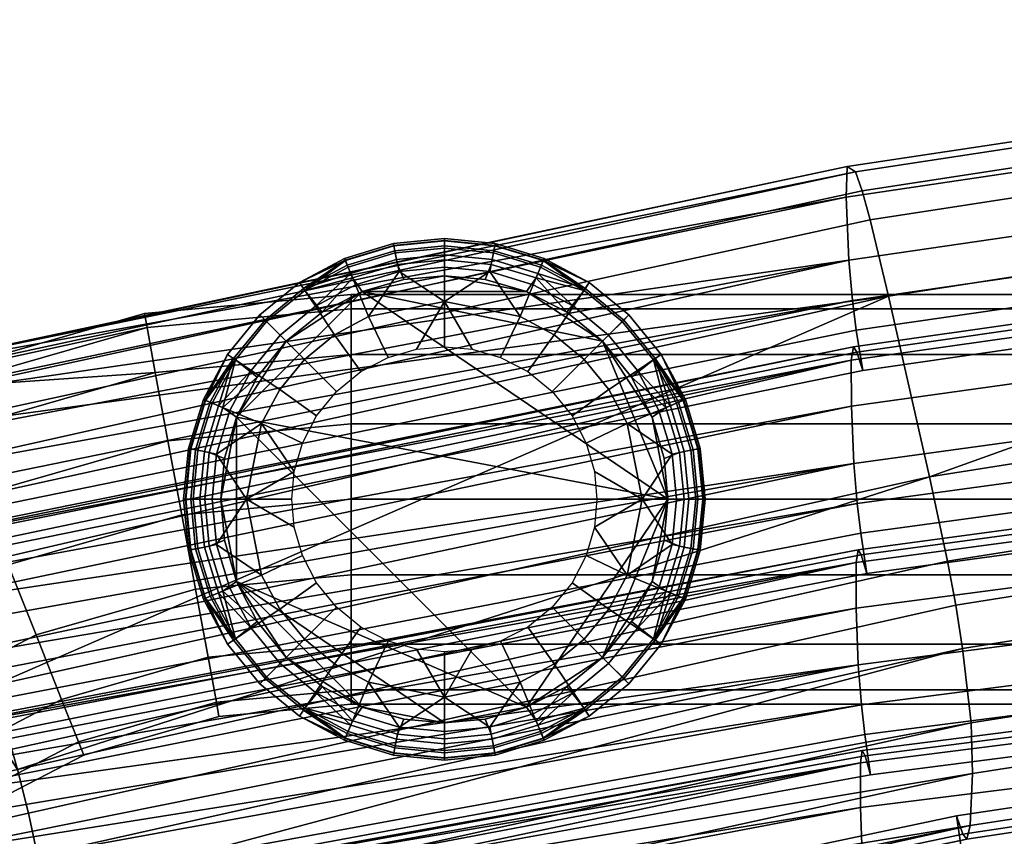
# Model space of a CAD drawing. Header units: millimetres. Extents: x -274 to 274, y -310 to 297.
# Tile 80 of 144: x -203 to -150, y 247 to 291. Entities that reach past the tile are written whole.
import ezdxf

# ---------------------------------------------------------------- set-up
doc = ezdxf.new("R2010")
doc.units = ezdxf.units.MM
doc.header["$MEASUREMENT"] = 0
for name, color, linetype in [('nozky', 250, 'Continuous'), ('operadlo', 250, 'Continuous'), ('podnoz', 7, 'Continuous')]:
    doc.layers.add(name, color=color, linetype=linetype)

msp = doc.modelspace()

# ---------------------------------------------------------------- meshes
at = {"layer": 'nozky'}
mesh = msp.add_polyface(dxfattribs=at)
corners = [(-184.417, 276.157), (-188.485, 273.485), (-186.566, 275.044, 2.317), (-184.417, 276.157, 2.317), (-182.184, 276.8, 2.317), (-180, 277), (-188.485, 273.485, 2.317), (-191.157, 269.417), (-188.485, 273.485), (-184.417, 276.157), (-180, 277), (-175.583, 276.157), (-185.163, 277.464, 5.786), (-182.632, 278.231, 5.786), (-182.509, 277.616, 4.001), (-184.922, 276.884, 4.001), (-180, 278.491, 5.786), (-180, 277.863, 4.001), (-185.357, 277.934, 9.528), (-182.731, 278.731, 9.528), (-182.707, 278.605, 7.64), (-185.309, 277.816, 7.64), (-180, 279, 9.528), (-180, 278.872, 7.64), (-185.208, 277.574, 12.808), (-182.655, 278.349, 12.808), (-182.712, 278.635, 11.179), (-185.32, 277.844, 11.179), (-180, 278.61, 12.808), (-180, 278.902, 11.179), (-184.77, 276.514, 15.905), (-182.432, 277.224, 15.905), (-182.561, 277.876, 14.39), (-185.024, 277.129, 14.39), (-180, 277.463, 15.905), (-180, 278.128, 14.39), (-184.065, 274.814, 18.648), (-180, 275.622, 18.648), (-187.495, 276.217, 5.786), (-187.778, 276.641, 9.528), (-187.562, 276.317, 12.808), (-186.924, 275.363, 15.905), (-185.901, 273.832, 18.648), (-189.899, 274.899, 9.528), (-189.54, 274.539, 5.786), (-189.624, 274.624, 12.808), (-188.813, 273.813, 15.905), (-187.511, 272.511, 18.648), (-191.641, 272.778, 9.528), (-191.217, 272.495, 5.786), (-191.316, 272.562, 12.808), (-190.363, 271.924, 15.905), (-182.184, 276.8, 2.317), (-184.417, 276.157, 2.317), (-180, 277, 2.317), (-186.566, 275.044, 2.317), (-188.485, 273.485, 2.317), (-184.481, 271.855, 20.882), (-183.015, 272.615, 20.882), (-181.49, 273.053, 20.882)]
mesh.append_faces([[corners[k] for k in face] for face in [(0, 1, 2, 3), (0, 4, 5, 5), (0, 3, 4, 4), (6, 2, 1, 1), (7, 8, 9, 9), (10, 11, 9, 9), (12, 13, 14, 15), (13, 16, 17, 14), (18, 19, 20, 21), (19, 22, 23, 20), (20, 23, 16, 13), (21, 20, 13, 12), (24, 25, 26, 27), (25, 28, 29, 26), (26, 29, 22, 19), (27, 26, 19, 18), (30, 31, 32, 33), (31, 34, 35, 32), (32, 35, 28, 25), (33, 32, 25, 24), (31, 30, 36, 36), (37, 34, 31, 31), (36, 37, 31, 31), (21, 12, 38, 38), (39, 18, 21, 21), (38, 39, 21, 21), (27, 18, 39, 39), (40, 24, 27, 27), (39, 40, 27, 27), (33, 24, 40, 40), (41, 30, 33, 33), (40, 41, 33, 33), (42, 36, 30, 41), (43, 39, 38, 44), (45, 40, 39, 43), (46, 41, 40, 45), (47, 42, 41, 46), (48, 43, 44, 49), (50, 45, 43, 48), (51, 46, 45, 50), (52, 53, 15, 14), (54, 52, 14, 17), (38, 15, 55, 55), (15, 53, 55, 55), (55, 56, 44, 38), (15, 38, 12, 12), (36, 42, 57, 58), (37, 36, 58, 59)]])
mesh = msp.add_polyface(dxfattribs=at)
corners = [(-171.515, 273.485), (-175.583, 276.157), (-175.583, 276.157, 2.317), (-173.434, 275.044, 2.317), (-180, 277), (-177.816, 276.8, 2.317), (-171.515, 273.485, 2.317), (-180, 277, 2.317), (-182.184, 276.8, 2.317), (-168, 265), (-184.417, 276.157), (-171.515, 273.485), (-175.583, 276.157), (-174.099, 273.832, 18.648), (-172.489, 272.511, 18.648), (-171.187, 273.813, 15.905), (-173.076, 275.363, 15.905), (-174.691, 277.816, 7.64), (-174.643, 277.934, 9.528), (-172.222, 276.641, 9.528), (-172.505, 276.217, 5.786), (-174.837, 277.464, 5.786), (-174.68, 277.844, 11.179), (-174.792, 277.574, 12.808), (-172.438, 276.317, 12.808), (-174.976, 277.129, 14.39), (-175.23, 276.514, 15.905), (-175.935, 274.814, 18.648), (-180, 278.491, 5.786), (-177.368, 278.231, 5.786), (-177.491, 277.616, 4.001), (-180, 277.863, 4.001), (-175.078, 276.884, 4.001), (-180, 279, 9.528), (-177.269, 278.731, 9.528), (-177.293, 278.605, 7.64), (-180, 278.872, 7.64), (-180, 278.61, 12.808), (-177.345, 278.349, 12.808), (-177.288, 278.635, 11.179), (-180, 278.902, 11.179), (-180, 277.463, 15.905), (-177.568, 277.224, 15.905), (-177.439, 277.876, 14.39), (-180, 278.128, 14.39), (-180, 275.622, 18.648), (-171.515, 273.485, 2.317), (-173.434, 275.044, 2.317), (-170.46, 274.539, 5.786), (-175.583, 276.157, 2.317), (-177.816, 276.8, 2.317), (-180, 277, 2.317), (-171.168, 270.901, 18.648), (-174.209, 270.791, 20.882), (-173.145, 269.482, 20.882), (-176.985, 272.615, 20.882), (-175.519, 271.855, 20.882), (-178.51, 273.053, 20.882), (-180, 273.19, 20.882), (-181.49, 273.053, 20.882)]
mesh.append_faces([[corners[k] for k in face] for face in [(0, 1, 2, 3), (4, 5, 1, 1), (0, 3, 6, 6), (1, 5, 2, 2), (4, 7, 5, 5), (8, 7, 4, 4), (9, 10, 11, 11), (11, 10, 12, 12), (13, 14, 15, 16), (17, 18, 19, 19), (20, 21, 17, 17), (19, 20, 17, 17), (22, 23, 24, 24), (19, 18, 22, 22), (24, 19, 22, 22), (25, 26, 16, 16), (24, 23, 25, 25), (16, 24, 25, 25), (27, 13, 16, 26), (28, 29, 30, 31), (29, 21, 32, 30), (33, 34, 35, 36), (34, 18, 17, 35), (35, 17, 21, 29), (36, 35, 29, 28), (37, 38, 39, 40), (38, 23, 22, 39), (39, 22, 18, 34), (40, 39, 34, 33), (41, 42, 43, 44), (42, 26, 25, 43), (43, 25, 23, 38), (44, 43, 38, 37), (42, 41, 45, 45), (27, 26, 42, 42), (45, 27, 42, 42), (46, 47, 20, 48), (49, 32, 47, 47), (32, 21, 20, 20), (47, 32, 20, 20), (30, 32, 49, 50), (50, 51, 31, 30), (52, 14, 53, 54), (13, 27, 55, 56), (14, 13, 56, 53), (27, 45, 57, 55), (45, 58, 57, 57), (58, 45, 59, 59)]])
mesh = msp.add_polyface(dxfattribs=at)
corners = [(-168, 265), (-168.843, 269.417), (-168.843, 269.417, 2.317), (-168.2, 267.184, 2.317), (-169.956, 271.566, 2.317), (-168, 265, 2.317), (-171.515, 273.485), (-171.515, 273.485, 2.317), (-168, 265), (-171.515, 273.485), (-168.843, 269.417), (-167.536, 270.163, 5.786), (-166.769, 267.632, 5.786), (-167.384, 267.51, 4.001), (-168.116, 269.922, 4.001), (-166.509, 265, 5.786), (-167.137, 265, 4.001), (-167.066, 270.358, 9.528), (-166.269, 267.731, 9.528), (-166.395, 267.706, 7.64), (-167.184, 270.309, 7.64), (-166, 265, 9.528), (-166.128, 265, 7.64), (-167.426, 270.208, 12.808), (-166.651, 267.655, 12.808), (-166.365, 267.712, 11.179), (-167.156, 270.32, 11.179), (-166.39, 265, 12.808), (-166.098, 265, 11.179), (-168.485, 269.77, 15.905), (-167.776, 267.431, 15.905), (-167.124, 267.561, 14.39), (-167.871, 270.024, 14.39), (-167.537, 265, 15.905), (-166.872, 265, 14.39), (-170.187, 269.065, 18.648), (-169.378, 265, 18.648), (-168.783, 272.495, 5.786), (-168.359, 272.778, 9.528), (-168.684, 272.562, 12.808), (-169.637, 271.924, 15.905), (-171.168, 270.901, 18.648), (-170.101, 274.899, 9.528), (-170.46, 274.539, 5.786), (-170.376, 274.624, 12.808), (-171.187, 273.813, 15.905), (-172.489, 272.511, 18.648), (-172.222, 276.641, 9.528), (-172.505, 276.217, 5.786), (-172.438, 276.317, 12.808), (-173.076, 275.363, 15.905), (-168, 265, 2.317), (-168.2, 267.184, 2.317), (-168.843, 269.417, 2.317), (-169.956, 271.566, 2.317), (-171.515, 273.485, 2.317), (-171.947, 266.49, 20.882), (-171.81, 265, 20.882), (-173.145, 269.482, 20.882), (-172.385, 268.015, 20.882)]
mesh.append_faces([[corners[k] for k in face] for face in [(0, 1, 2, 3), (4, 2, 1, 1), (0, 3, 5, 5), (1, 6, 7, 4), (8, 9, 10, 10), (11, 12, 13, 14), (12, 15, 16, 13), (17, 18, 19, 20), (18, 21, 22, 19), (19, 22, 15, 12), (20, 19, 12, 11), (23, 24, 25, 26), (24, 27, 28, 25), (25, 28, 21, 18), (26, 25, 18, 17), (29, 30, 31, 32), (30, 33, 34, 31), (31, 34, 27, 24), (32, 31, 24, 23), (30, 29, 35, 35), (36, 33, 30, 30), (35, 36, 30, 30), (20, 11, 37, 37), (38, 17, 20, 20), (37, 38, 20, 20), (26, 17, 38, 38), (39, 23, 26, 26), (38, 39, 26, 26), (32, 23, 39, 39), (40, 29, 32, 32), (39, 40, 32, 32), (41, 35, 29, 40), (42, 38, 37, 43), (44, 39, 38, 42), (45, 40, 39, 44), (46, 41, 40, 45), (47, 42, 43, 48), (49, 44, 42, 47), (50, 45, 44, 49), (51, 52, 13, 16), (52, 53, 14, 13), (54, 14, 53, 53), (54, 55, 43, 37), (14, 37, 11, 11), (14, 54, 37, 37), (56, 57, 36, 36), (35, 41, 58, 59), (36, 35, 59, 56)]])
mesh = msp.add_polyface(dxfattribs=at)
corners = [(-191.157, 269.417), (-190.044, 271.566, 2.317), (-188.485, 273.485), (-192, 265), (-191.8, 267.184, 2.317), (-188.485, 273.485, 2.317), (-191.157, 269.417, 2.317), (-192, 265, 2.317), (-191.157, 269.417), (-191.157, 260.583), (-192, 265), (-184.417, 276.157), (-168, 265), (-188.832, 270.901, 18.648), (-187.511, 272.511, 18.648), (-188.813, 273.813, 15.905), (-190.363, 271.924, 15.905), (-192.816, 270.309, 7.64), (-192.934, 270.358, 9.528), (-191.641, 272.778, 9.528), (-191.217, 272.495, 5.786), (-192.464, 270.163, 5.786), (-192.844, 270.32, 11.179), (-192.574, 270.208, 12.808), (-191.316, 272.562, 12.808), (-192.129, 270.024, 14.39), (-191.515, 269.77, 15.905), (-189.813, 269.065, 18.648), (-193.491, 265, 5.786), (-193.231, 267.632, 5.786), (-192.616, 267.51, 4.001), (-192.863, 265, 4.001), (-191.884, 269.922, 4.001), (-194, 265, 9.528), (-193.731, 267.731, 9.528), (-193.605, 267.706, 7.64), (-193.872, 265, 7.64), (-193.61, 265, 12.808), (-193.349, 267.655, 12.808), (-193.635, 267.712, 11.179), (-193.902, 265, 11.179), (-192.463, 265, 15.905), (-192.224, 267.431, 15.905), (-192.876, 267.561, 14.39), (-193.128, 265, 14.39), (-190.622, 265, 18.648), (-190.044, 271.566, 2.317), (-191.157, 269.417, 2.317), (-188.485, 273.485, 2.317), (-189.54, 274.539, 5.786), (-191.8, 267.184, 2.317), (-192, 265, 2.317), (-185.901, 273.832, 18.648), (-185.791, 270.791, 20.882), (-184.481, 271.855, 20.882), (-187.615, 268.015, 20.882), (-186.855, 269.482, 20.882), (-188.053, 266.49, 20.882), (-188.19, 265, 20.882)]
mesh.append_faces([[corners[k] for k in face] for face in [(0, 1, 2, 2), (3, 4, 0, 0), (2, 1, 5, 5), (0, 4, 6, 6), (6, 1, 0, 0), (4, 3, 7, 7), (8, 9, 10, 10), (11, 12, 8, 8), (13, 14, 15, 16), (17, 18, 19, 19), (20, 21, 17, 17), (19, 20, 17, 17), (22, 23, 24, 24), (19, 18, 22, 22), (24, 19, 22, 22), (25, 26, 16, 16), (24, 23, 25, 25), (16, 24, 25, 25), (27, 13, 16, 26), (28, 29, 30, 31), (29, 21, 32, 30), (33, 34, 35, 36), (34, 18, 17, 35), (35, 17, 21, 29), (36, 35, 29, 28), (37, 38, 39, 40), (38, 23, 22, 39), (39, 22, 18, 34), (40, 39, 34, 33), (41, 42, 43, 44), (42, 26, 25, 43), (43, 25, 23, 38), (44, 43, 38, 37), (42, 41, 45, 45), (27, 26, 42, 42), (45, 27, 42, 42), (32, 46, 47, 47), (48, 46, 20, 49), (50, 51, 31, 30), (20, 46, 32, 32), (30, 32, 47, 50), (21, 20, 32, 32), (52, 14, 53, 54), (13, 27, 55, 56), (27, 57, 55, 55), (56, 53, 14, 13), (57, 27, 45, 45), (57, 45, 58, 58)]])
mesh = msp.add_polyface(dxfattribs=at)
corners = [(-191.8, 262.816, 2.317), (-192, 265, 2.317), (-192, 265), (-191.157, 260.583), (-188.485, 256.515), (-190.044, 258.434, 2.317), (-191.157, 260.583, 2.317), (-188.485, 256.515, 2.317), (-184.417, 253.843), (-188.485, 256.515), (-191.157, 260.583), (-175.583, 253.843), (-191.157, 269.417), (-168, 265), (-192.464, 259.837, 5.786), (-193.231, 262.368, 5.786), (-192.616, 262.49, 4.001), (-191.884, 260.078, 4.001), (-193.491, 265, 5.786), (-192.863, 265, 4.001), (-192.934, 259.642, 9.528), (-193.731, 262.269, 9.528), (-193.605, 262.294, 7.64), (-192.816, 259.691, 7.64), (-194, 265, 9.528), (-193.872, 265, 7.64), (-192.574, 259.792, 12.808), (-193.349, 262.345, 12.808), (-193.635, 262.288, 11.179), (-192.844, 259.68, 11.179), (-193.61, 265, 12.808), (-193.902, 265, 11.179), (-191.515, 260.23, 15.905), (-192.224, 262.569, 15.905), (-192.876, 262.439, 14.39), (-192.129, 259.976, 14.39), (-192.463, 265, 15.905), (-193.128, 265, 14.39), (-189.813, 260.935, 18.648), (-190.622, 265, 18.648), (-191.217, 257.505, 5.786), (-191.641, 257.222, 9.528), (-191.316, 257.438, 12.808), (-190.363, 258.076, 15.905), (-188.832, 259.099, 18.648), (-187.511, 257.489, 18.648), (-188.813, 256.187, 15.905), (-192, 265, 2.317), (-191.8, 262.816, 2.317), (-191.157, 260.583, 2.317), (-190.044, 258.434, 2.317), (-188.485, 256.515, 2.317), (-189.54, 255.461, 5.786), (-188.053, 263.51, 20.882), (-188.19, 265, 20.882), (-186.855, 260.518, 20.882), (-187.615, 261.985, 20.882), (-185.791, 259.209, 20.882), (-185.901, 256.168, 18.648), (-184.481, 258.145, 20.882)]
mesh.append_faces([[corners[k] for k in face] for face in [(0, 1, 2, 2), (3, 0, 2, 2), (4, 5, 3, 3), (3, 6, 0, 0), (3, 5, 6, 6), (7, 5, 4, 4), (8, 9, 10, 10), (11, 10, 12, 12), (13, 11, 12, 12), (14, 15, 16, 17), (15, 18, 19, 16), (20, 21, 22, 23), (21, 24, 25, 22), (22, 25, 18, 15), (23, 22, 15, 14), (26, 27, 28, 29), (27, 30, 31, 28), (28, 31, 24, 21), (29, 28, 21, 20), (32, 33, 34, 35), (33, 36, 37, 34), (34, 37, 30, 27), (35, 34, 27, 26), (33, 32, 38, 38), (39, 36, 33, 33), (38, 39, 33, 33), (23, 14, 40, 40), (41, 20, 23, 23), (40, 41, 23, 23), (29, 20, 41, 41), (42, 26, 29, 29), (41, 42, 29, 29), (35, 26, 42, 42), (43, 32, 35, 35), (42, 43, 35, 35), (44, 38, 32, 43), (45, 44, 43, 46), (47, 48, 16, 19), (48, 49, 17, 16), (49, 50, 17, 17), (50, 51, 52, 40), (40, 14, 17, 17), (50, 40, 17, 17), (53, 54, 39, 39), (38, 44, 55, 56), (39, 38, 56, 53), (44, 45, 57, 55), (45, 58, 59, 57)]])
mesh = msp.add_polyface(dxfattribs=at)
corners = [(-175.583, 253.843), (-171.515, 256.515), (-173.434, 254.956, 2.317), (-175.583, 253.843, 2.317), (-180, 253), (-177.816, 253.2, 2.317), (-180, 253, 2.317), (-171.515, 256.515, 2.317), (-180, 253), (-191.157, 260.583), (-175.583, 253.843), (-168, 265), (-171.515, 256.515), (-182.432, 252.776, 15.905), (-180, 252.537, 15.905), (-180, 254.378, 18.648), (-174.837, 252.536, 5.786), (-177.368, 251.769, 5.786), (-177.491, 252.384, 4.001), (-175.078, 253.116, 4.001), (-180, 251.509, 5.786), (-180, 252.137, 4.001), (-174.643, 252.066, 9.528), (-177.269, 251.269, 9.528), (-177.293, 251.395, 7.64), (-174.691, 252.184, 7.64), (-180, 251, 9.528), (-180, 251.128, 7.64), (-174.792, 252.426, 12.808), (-177.345, 251.651, 12.808), (-177.288, 251.365, 11.179), (-174.68, 252.156, 11.179), (-180, 251.39, 12.808), (-180, 251.098, 11.179), (-175.23, 253.486, 15.905), (-177.568, 252.776, 15.905), (-177.439, 252.124, 14.39), (-174.976, 252.871, 14.39), (-180, 251.872, 14.39), (-175.935, 255.186, 18.648), (-172.505, 253.783, 5.786), (-172.222, 253.359, 9.528), (-172.438, 253.683, 12.808), (-173.076, 254.637, 15.905), (-174.099, 256.168, 18.648), (-171.187, 256.187, 15.905), (-170.376, 255.376, 12.808), (-172.489, 257.489, 18.648), (-180, 253, 2.317), (-177.816, 253.2, 2.317), (-175.583, 253.843, 2.317), (-173.434, 254.956, 2.317), (-170.46, 255.461, 5.786), (-171.515, 256.515, 2.317), (-180, 256.81, 20.882), (-181.49, 256.947, 20.882), (-178.51, 256.947, 20.882), (-176.985, 257.385, 20.882), (-174.209, 259.209, 20.882), (-175.519, 258.145, 20.882), (-171.168, 259.099, 18.648), (-173.145, 260.518, 20.882)]
mesh.append_faces([[corners[k] for k in face] for face in [(0, 1, 2, 3), (4, 0, 3, 5), (4, 5, 6, 6), (1, 7, 2, 2), (8, 9, 10, 10), (11, 12, 10, 10), (13, 14, 15, 15), (16, 17, 18, 19), (17, 20, 21, 18), (22, 23, 24, 25), (23, 26, 27, 24), (24, 27, 20, 17), (25, 24, 17, 16), (28, 29, 30, 31), (29, 32, 33, 30), (30, 33, 26, 23), (31, 30, 23, 22), (34, 35, 36, 37), (35, 14, 38, 36), (36, 38, 32, 29), (37, 36, 29, 28), (35, 34, 39, 39), (15, 14, 35, 35), (39, 15, 35, 35), (25, 16, 40, 40), (41, 22, 25, 25), (40, 41, 25, 25), (31, 22, 41, 41), (42, 28, 31, 31), (41, 42, 31, 31), (37, 28, 42, 42), (43, 34, 37, 37), (42, 43, 37, 37), (44, 39, 34, 43), (45, 43, 42, 46), (47, 44, 43, 45), (48, 49, 18, 21), (19, 50, 51, 51), (49, 50, 19, 18), (52, 40, 51, 53), (40, 16, 19, 19), (51, 40, 19, 19), (15, 54, 55, 55), (54, 15, 56, 56), (15, 39, 57, 56), (44, 47, 58, 59), (39, 44, 59, 57), (47, 60, 61, 58)]])
mesh = msp.add_polyface(dxfattribs=at)
corners = [(-171.515, 256.515), (-168.843, 260.583), (-169.956, 258.434, 2.317), (-171.515, 256.515, 2.317), (-168, 265), (-168, 265, 2.317), (-168.2, 262.816, 2.317), (-168.843, 260.583, 2.317), (-171.515, 256.515), (-168, 265), (-168.843, 260.583), (-170.101, 255.101, 9.528), (-172.222, 253.359, 9.528), (-172.505, 253.783, 5.786), (-170.46, 255.461, 5.786), (-170.376, 255.376, 12.808), (-172.438, 253.683, 12.808), (-168.359, 257.222, 9.528), (-168.783, 257.505, 5.786), (-168.684, 257.438, 12.808), (-169.637, 258.076, 15.905), (-171.187, 256.187, 15.905), (-171.168, 259.099, 18.648), (-172.489, 257.489, 18.648), (-167.184, 259.691, 7.64), (-167.066, 259.642, 9.528), (-167.536, 259.837, 5.786), (-167.156, 259.68, 11.179), (-167.426, 259.792, 12.808), (-167.871, 259.976, 14.39), (-168.485, 260.23, 15.905), (-170.187, 260.935, 18.648), (-166.509, 265, 5.786), (-166.769, 262.368, 5.786), (-167.384, 262.49, 4.001), (-167.137, 265, 4.001), (-168.116, 260.078, 4.001), (-166, 265, 9.528), (-166.269, 262.269, 9.528), (-166.395, 262.294, 7.64), (-166.128, 265, 7.64), (-166.39, 265, 12.808), (-166.651, 262.345, 12.808), (-166.365, 262.288, 11.179), (-166.098, 265, 11.179), (-167.537, 265, 15.905), (-167.776, 262.569, 15.905), (-167.124, 262.439, 14.39), (-166.872, 265, 14.39), (-169.378, 265, 18.648), (-168.843, 260.583, 2.317), (-168.2, 262.816, 2.317), (-169.956, 258.434, 2.317), (-168, 265, 2.317), (-171.515, 256.515, 2.317), (-172.385, 261.985, 20.882), (-173.145, 260.518, 20.882), (-171.947, 263.51, 20.882), (-171.81, 265, 20.882)]
mesh.append_faces([[corners[k] for k in face] for face in [(0, 1, 2, 3), (1, 4, 5, 6), (1, 7, 2, 2), (6, 7, 1, 1), (8, 9, 10, 10), (11, 12, 13, 14), (15, 16, 12, 11), (17, 11, 14, 18), (19, 15, 11, 17), (20, 21, 15, 19), (22, 23, 21, 20), (24, 25, 17, 17), (18, 26, 24, 24), (17, 18, 24, 24), (27, 28, 19, 19), (17, 25, 27, 27), (19, 17, 27, 27), (29, 30, 20, 20), (19, 28, 29, 29), (20, 19, 29, 29), (31, 22, 20, 30), (32, 33, 34, 35), (33, 26, 36, 34), (37, 38, 39, 40), (38, 25, 24, 39), (39, 24, 26, 33), (40, 39, 33, 32), (41, 42, 43, 44), (42, 28, 27, 43), (43, 27, 25, 38), (44, 43, 38, 37), (45, 46, 47, 48), (46, 30, 29, 47), (47, 29, 28, 42), (48, 47, 42, 41), (46, 45, 49, 49), (31, 30, 46, 46), (49, 31, 46, 46), (50, 51, 34, 36), (36, 52, 50, 50), (18, 52, 36, 36), (35, 34, 51, 53), (54, 52, 18, 14), (36, 26, 18, 18), (22, 31, 55, 56), (57, 55, 31, 31), (49, 58, 57, 57), (49, 57, 31, 31)]])
mesh = msp.add_polyface(dxfattribs=at)
corners = [(-188.485, 256.515), (-184.417, 253.843), (-186.566, 254.956, 2.317), (-188.485, 256.515, 2.317), (-180, 253), (-182.184, 253.2, 2.317), (-184.417, 253.843, 2.317), (-180, 253, 2.317), (-191.157, 260.583), (-180, 253), (-184.417, 253.843), (-189.899, 255.101, 9.528), (-191.641, 257.222, 9.528), (-191.217, 257.505, 5.786), (-189.54, 255.461, 5.786), (-189.624, 255.376, 12.808), (-191.316, 257.438, 12.808), (-188.813, 256.187, 15.905), (-190.363, 258.076, 15.905), (-187.778, 253.359, 9.528), (-187.495, 253.783, 5.786), (-187.562, 253.683, 12.808), (-186.924, 254.637, 15.905), (-185.901, 256.168, 18.648), (-187.511, 257.489, 18.648), (-185.309, 252.184, 7.64), (-185.357, 252.066, 9.528), (-185.163, 252.536, 5.786), (-185.32, 252.156, 11.179), (-185.208, 252.426, 12.808), (-185.024, 252.871, 14.39), (-184.77, 253.486, 15.905), (-184.065, 255.186, 18.648), (-180, 251.509, 5.786), (-182.632, 251.769, 5.786), (-182.509, 252.384, 4.001), (-180, 252.137, 4.001), (-184.922, 253.116, 4.001), (-180, 251, 9.528), (-182.731, 251.269, 9.528), (-182.707, 251.395, 7.64), (-180, 251.128, 7.64), (-180, 251.39, 12.808), (-182.655, 251.651, 12.808), (-182.712, 251.365, 11.179), (-180, 251.098, 11.179), (-180, 252.537, 15.905), (-182.432, 252.776, 15.905), (-182.561, 252.124, 14.39), (-180, 251.872, 14.39), (-180, 254.378, 18.648), (-184.417, 253.843, 2.317), (-186.566, 254.956, 2.317), (-188.485, 256.515, 2.317), (-182.184, 253.2, 2.317), (-180, 253, 2.317), (-183.015, 257.385, 20.882), (-184.481, 258.145, 20.882), (-181.49, 256.947, 20.882)]
mesh.append_faces([[corners[k] for k in face] for face in [(0, 1, 2, 3), (4, 5, 1, 1), (1, 6, 2, 2), (4, 7, 5, 5), (5, 6, 1, 1), (8, 9, 10, 10), (11, 12, 13, 14), (15, 16, 12, 11), (17, 18, 16, 15), (19, 11, 14, 20), (21, 15, 11, 19), (22, 17, 15, 21), (23, 24, 17, 22), (25, 26, 19, 19), (20, 27, 25, 25), (19, 20, 25, 25), (28, 29, 21, 21), (19, 26, 28, 28), (21, 19, 28, 28), (30, 31, 22, 22), (21, 29, 30, 30), (22, 21, 30, 30), (32, 23, 22, 31), (33, 34, 35, 36), (34, 27, 37, 35), (38, 39, 40, 41), (39, 26, 25, 40), (40, 25, 27, 34), (41, 40, 34, 33), (42, 43, 44, 45), (43, 29, 28, 44), (44, 28, 26, 39), (45, 44, 39, 38), (46, 47, 48, 49), (47, 31, 30, 48), (48, 30, 29, 43), (49, 48, 43, 42), (32, 31, 47, 47), (50, 32, 47, 47), (51, 37, 52, 52), (53, 52, 20, 14), (51, 54, 35, 37), (37, 27, 20, 20), (52, 37, 20, 20), (36, 35, 54, 55), (23, 32, 56, 57), (32, 50, 58, 56)]])
at = {"layer": 'operadlo'}
mesh = msp.add_polyface(dxfattribs=at)
corners = [(-105.593, 271.911, 869.863), (-105.459, 270.289, 868.966), (-157.653, 263.179, 871.876), (-157.852, 264.778, 872.825), (-105.712, 274.118, 872.449), (-158.028, 266.93, 875.491), (-105.801, 277.304, 878.006), (-158.157, 270.007, 881.176), (-105.808, 279.881, 883.872), (-158.161, 272.471, 887.154), (-105.732, 280.649, 887.185), (-158.045, 273.179, 890.509), (-105.612, 280.408, 889.025), (-157.864, 272.908, 892.35), (-209.581, 255.982, 878.258), (-209.84, 260.45, 887.061), (-209.801, 259.165, 884.113), (-201.429, 230.851, 903.637), (-201.423, 229.381, 900.714), (-151.872, 242.052, 901.71), (-201.862, 235.342, 908.898), (-201.616, 233.771, 907.879), (-151.999, 244.226, 904.38), (-152.185, 245.833, 905.329), (-202.29, 237.478, 909.467), (-152.508, 248.001, 905.805), (-201.498, 232.604, 906.563), (-153.966, 266.207, 925.469), (-156.168, 275.906, 920.781), (-204.199, 255.003, 929.946), (-158.376, 282.869, 909.461), (-105.965, 290.751, 905.76), (-106.003, 289, 901.043), (-158.438, 281.221, 904.68), (-157.942, 282.581, 914.325), (-105.678, 290.553, 910.622), (-157.579, 281.554, 916.472), (-105.436, 289.559, 912.796), (-210.064, 271.868, 914.608), (-209.843, 271.952, 917.101), (-157.144, 280.006, 918.261), (-208.418, 268.812, 923.314), (-105.774, 283.259, 892.324), (-105.632, 281.631, 891.433), (-157.891, 274.082, 894.808), (-158.104, 275.682, 895.754), (-105.903, 285.484, 894.91), (-158.294, 277.846, 898.42), (-209.887, 266.266, 901.839), (-210.149, 270.349, 909.744), (-151.658, 250.288, 919.585), (-151.735, 253.008, 923.87), (-201.245, 242.004, 927.788), (-152.183, 257, 926.682), (-201.471, 243.79, 929.532), (-201.835, 245.879, 930.769), (-152.551, 259.321, 927.215), (-202.322, 248.158, 931.401), (-152.989, 261.684, 927.116), (-202.902, 250.496, 931.402), (-201.836, 236.461, 911.424), (-202.29, 237.478, 909.467), (-152.508, 248.001, 905.805), (-152.167, 247.019, 907.793), (-201.557, 236.16, 913.268), (-151.959, 246.758, 909.64), (-201.401, 236.352, 915.015), (-201.152, 239.435, 923.379), (-201.256, 237.345, 918.281), (-151.78, 247.491, 913.01), (-105.616, 266.041, 855.505), (-105.534, 262.893, 849.923), (-157.782, 256.108, 852.518), (-157.901, 259.16, 858.219), (-105.622, 268.583, 861.394), (-157.905, 261.6, 864.213), (-105.553, 269.333, 864.714), (-157.797, 262.295, 867.573), (-157.618, 253.967, 849.844), (-209.298, 245.726, 854.662), (-209.537, 250.185, 863.471), (-209.502, 248.903, 860.52), (-157.412, 243.324, 826.848), (-209.05, 235.522, 831.064), (-157.563, 245.444, 829.53), (-157.671, 248.451, 835.236), (-209.266, 239.96, 839.874), (-157.671, 250.846, 841.228), (-209.234, 238.685, 836.923), (-157.478, 237.934, 812.206), (-209.039, 229.796, 816.266), (-157.47, 240.277, 818.219)]
mesh.append_faces([[corners[k] for k in face] for face in [(0, 1, 2, 3), (4, 0, 3, 5), (6, 4, 5, 7), (8, 6, 7, 9), (10, 8, 9, 11), (12, 10, 11, 13), (3, 14, 5, 5), (7, 15, 9, 9), (5, 16, 7, 7), (17, 18, 19, 19), (20, 21, 22, 23), (24, 20, 23, 25), (22, 26, 19, 19), (27, 28, 29, 29), (30, 31, 32, 33), (34, 35, 31, 30), (36, 37, 35, 34), (33, 38, 30, 30), (30, 39, 34, 34), (40, 41, 28, 28), (42, 43, 44, 45), (46, 42, 45, 47), (32, 46, 47, 33), (45, 48, 47, 47), (47, 49, 33, 33), (50, 51, 52, 52), (51, 53, 54, 54), (55, 53, 56, 57), (58, 59, 57, 56), (58, 27, 59, 59), (60, 61, 62, 63), (64, 60, 63, 65), (66, 64, 65, 65), (67, 68, 69, 69), (65, 69, 66, 66), (69, 50, 67, 67), (70, 71, 72, 73), (74, 70, 73, 75), (76, 74, 75, 77), (78, 79, 72, 72), (73, 80, 75, 75), (72, 81, 73, 73), (82, 83, 84, 84), (85, 86, 87, 87), (84, 88, 85, 85), (89, 90, 91, 91)]])
mesh = msp.add_polyface(dxfattribs=at)
corners = [(-105.459, 270.289, 868.966), (-105.244, 268.105, 868.552), (-157.332, 261.014, 871.397), (-157.653, 263.179, 871.876), (-105.4, 279.446, 891.029), (-105.612, 280.408, 889.025), (-157.864, 272.908, 892.35), (-157.546, 271.919, 894.335), (-101.909, 243.166, 882.587), (-152.324, 236.001, 884.787), (-152.642, 236.995, 882.801), (-102.12, 244.134, 880.579), (-101.781, 242.922, 884.435), (-152.131, 235.73, 886.634), (-101.672, 243.695, 887.773), (-151.964, 236.446, 890.004), (-101.602, 246.295, 893.685), (-151.856, 238.938, 896.007), (-101.614, 249.519, 899.276), (-151.872, 242.052, 901.71), (-101.7, 251.749, 901.872), (-151.999, 244.226, 904.38), (-101.824, 253.381, 902.77), (-152.185, 245.833, 905.329), (-102.041, 255.57, 903.18), (-152.508, 248.001, 905.805), (-103.023, 274.255, 922.257), (-104.495, 283.946, 917.274), (-153.966, 266.207, 925.469), (-156.168, 275.906, 920.781), (-157.144, 280.006, 918.261), (-105.146, 288.032, 914.63), (-105.436, 289.559, 912.796), (-157.579, 281.554, 916.472), (-105.632, 281.631, 891.433), (-105.4, 279.446, 891.029), (-157.546, 271.919, 894.335), (-157.891, 274.082, 894.808), (-151.735, 253.008, 923.87), (-151.658, 250.288, 919.585), (-101.479, 258.107, 916.86), (-101.531, 260.925, 921.062), (-152.183, 257, 926.682), (-101.832, 264.998, 923.752), (-152.551, 259.321, 927.215), (-102.078, 267.346, 924.214), (-152.989, 261.684, 927.116), (-102.371, 269.727, 924.041), (-101.813, 254.615, 905.191), (-152.167, 247.019, 907.793), (-152.508, 248.001, 905.805), (-102.041, 255.57, 903.18), (-101.676, 254.383, 907.04), (-151.959, 246.758, 909.64), (-101.558, 255.177, 910.38), (-151.78, 247.491, 913.01), (-105.299, 259.091, 846.416), (-105.1, 256.91, 845.987), (-157.134, 250.208, 848.4), (-157.434, 252.372, 848.888), (-105.423, 260.706, 847.324), (-157.618, 253.967, 849.844), (-105.534, 262.893, 849.923), (-157.782, 256.108, 852.518), (-105.441, 269.08, 866.553), (-105.553, 269.333, 864.714), (-157.797, 262.295, 867.573), (-157.629, 262.015, 869.414), (-105.244, 268.105, 868.552), (-157.332, 261.014, 871.397), (-101.804, 240.315, 879.245), (-152.167, 233.218, 881.359), (-152.049, 231.05, 878.673), (-101.723, 238.095, 876.625), (-101.919, 241.945, 880.155), (-152.341, 234.824, 882.316), (-102.12, 244.134, 880.579), (-152.642, 236.995, 882.801), (-105.158, 248.146, 823.839), (-104.972, 245.971, 823.389), (-156.96, 239.573, 825.381), (-157.24, 241.736, 825.883), (-105.273, 249.75, 824.76), (-157.412, 243.324, 826.848), (-105.376, 251.904, 827.373), (-157.563, 245.444, 829.53), (-105.45, 254.984, 832.962), (-157.671, 248.451, 835.236), (-105.453, 257.46, 838.849), (-157.671, 250.846, 841.228), (-105.387, 258.175, 842.166), (-157.568, 251.516, 844.586), (-105.283, 257.904, 843.998), (-157.411, 251.223, 846.424), (-105.1, 256.91, 845.987), (-157.134, 250.208, 848.4), (-105.246, 241.211, 804.711), (-105.152, 239.095, 802.062), (-157.247, 232.884, 803.76), (-157.386, 234.978, 806.466), (-105.31, 244.215, 810.349), (-157.478, 237.934, 812.206), (-105.308, 246.613, 816.266), (-157.47, 240.277, 818.219), (-105.243, 247.285, 819.587), (-157.37, 240.917, 821.579), (-105.145, 246.99, 821.414), (-157.222, 240.608, 823.414), (-104.972, 245.971, 823.389), (-156.96, 239.573, 825.381)]
mesh.append_faces([[corners[k] for k in face] for face in [(0, 1, 2, 3), (4, 5, 6, 7), (8, 9, 10, 11), (12, 13, 9, 8), (14, 15, 13, 12), (16, 17, 15, 14), (18, 19, 17, 16), (20, 21, 19, 18), (22, 23, 21, 20), (24, 25, 23, 22), (26, 27, 28, 28), (29, 28, 27, 27), (30, 31, 32, 33), (27, 31, 30, 29), (34, 35, 36, 37), (38, 39, 40, 41), (42, 38, 41, 43), (44, 42, 43, 45), (46, 44, 45, 47), (26, 28, 46, 47), (48, 49, 50, 51), (52, 53, 49, 48), (54, 55, 53, 52), (40, 39, 55, 54), (56, 57, 58, 59), (60, 56, 59, 61), (62, 60, 61, 63), (64, 65, 66, 67), (68, 64, 67, 69), (70, 71, 72, 73), (74, 75, 71, 70), (76, 77, 75, 74), (78, 79, 80, 81), (82, 78, 81, 83), (84, 82, 83, 85), (86, 84, 85, 87), (88, 86, 87, 89), (90, 88, 89, 91), (92, 90, 91, 93), (94, 92, 93, 95), (96, 97, 98, 99), (100, 96, 99, 101), (102, 100, 101, 103), (104, 102, 103, 105), (106, 104, 105, 107), (108, 106, 107, 109)]])
mesh = msp.add_polyface(dxfattribs=at)
corners = [(-209.171, 253.26, 875.919), (-157.653, 263.179, 871.876), (-157.332, 261.014, 871.397), (-208.745, 251.124, 875.35), (-209.434, 254.824, 876.941), (-157.852, 264.778, 872.825), (-158.028, 266.93, 875.491), (-209.581, 255.982, 878.258), (-209.723, 257.716, 881.188), (-209.84, 261.606, 890.115), (-158.161, 272.471, 887.154), (-209.84, 260.45, 887.061), (-158.157, 270.007, 881.176), (-209.801, 259.165, 884.113), (-209.775, 262.573, 893.38), (-158.045, 273.179, 890.509), (-209.659, 262.753, 895.128), (-209.417, 262.443, 896.973), (-157.864, 272.908, 892.35), (-208.99, 261.417, 898.93), (-157.546, 271.919, 894.335), (-212.521, 262.64, 926.561), (-209.906, 254.194, 930.247), (-208.478, 254.273, 930.225), (-205.633, 254.677, 930.075), (-208.553, 264.294, 925.841), (-207.058, 254.435, 930.167), (-209.925, 263.817, 926.049), (-204.199, 255.003, 929.946), (-207.122, 264.7, 925.664), (-211.245, 263.268, 926.288), (-156.168, 275.906, 920.781), (-210.872, 269.86, 921.826), (-210.153, 268.323, 923.534), (-208.418, 268.812, 923.314), (-208.997, 270.387, 921.586), (-210.149, 270.349, 909.744), (-210.064, 271.868, 914.608), (-158.438, 281.221, 904.68), (-209.843, 271.952, 917.101), (-158.376, 282.869, 909.461), (-157.942, 282.581, 914.325), (-209.482, 271.457, 919.477), (-157.579, 281.554, 916.472), (-157.144, 280.006, 918.261), (-209.447, 263.546, 899.5), (-157.891, 274.082, 894.808), (-157.546, 271.919, 894.335), (-208.99, 261.417, 898.93), (-209.729, 265.108, 900.521), (-158.104, 275.682, 895.754), (-158.294, 277.846, 898.42), (-209.887, 266.266, 901.839), (-210.037, 268.001, 904.771), (-204.621, 250.104, 931.55), (-202.902, 250.496, 931.402), (-206.333, 249.809, 931.655), (-209.804, 249.513, 931.74), (-208.054, 249.612, 931.719), (-153.966, 266.207, 925.469), (-209.537, 251.336, 866.528), (-157.905, 261.6, 864.213), (-209.537, 250.185, 863.471), (-209.477, 252.3, 869.796), (-157.797, 262.295, 867.573), (-209.369, 252.475, 871.545), (-209.143, 252.158, 873.391), (-157.629, 262.015, 869.414), (-208.745, 251.124, 875.35), (-157.332, 261.014, 871.397)]
mesh.append_faces([[corners[k] for k in face] for face in [(0, 1, 2, 3), (4, 5, 1, 0), (6, 7, 8, 8), (7, 5, 4, 4), (9, 10, 11, 11), (11, 12, 13, 13), (13, 6, 8, 8), (9, 14, 10, 10), (15, 14, 16, 16), (17, 18, 15, 16), (19, 20, 18, 17), (15, 10, 14, 14), (21, 22, 23, 23), (24, 25, 26, 26), (26, 27, 23, 23), (28, 29, 24, 24), (27, 30, 23, 23), (25, 27, 26, 26), (24, 29, 25, 25), (31, 29, 28, 28), (32, 33, 34, 35), (33, 25, 34, 34), (34, 25, 29, 29), (36, 37, 38, 38), (37, 39, 40, 40), (41, 39, 42, 42), (42, 35, 43, 41), (44, 43, 35, 34), (31, 34, 29, 29), (45, 46, 47, 48), (49, 50, 46, 45), (51, 52, 53, 53), (52, 50, 49, 49), (36, 51, 53, 53), (54, 55, 24, 24), (24, 26, 56, 54), (55, 28, 24, 24), (57, 58, 23, 22), (58, 56, 26, 23), (59, 28, 55, 55), (60, 61, 62, 62), (60, 63, 61, 61), (64, 63, 65, 65), (66, 67, 64, 65), (68, 69, 67, 66), (64, 61, 63, 63)]])
mesh = msp.add_polyface(dxfattribs=at)
corners = [(-205.81, 236.732, 909.718), (-205.509, 233.828, 908.735), (-201.862, 235.342, 908.898), (-202.29, 237.478, 909.467), (-203.338, 241.531, 927.952), (-205.429, 241.176, 928.064), (-205.108, 238.649, 923.637), (-205.544, 242.978, 929.808), (-203.508, 243.327, 929.695), (-205.74, 245.098, 931.042), (-203.789, 245.434, 930.93), (-206.01, 247.419, 931.666), (-204.168, 247.737, 931.556), (-206.333, 249.809, 931.655), (-204.621, 250.104, 931.55), (-207.543, 240.938, 928.126), (-207.602, 242.744, 929.872), (-201.152, 239.435, 923.379), (-201.245, 242.004, 927.788), (-201.471, 243.79, 929.532), (-202.322, 248.158, 931.401), (-201.835, 245.879, 930.769), (-202.902, 250.496, 931.402), (-151.658, 250.288, 919.585), (-151.735, 253.008, 923.87), (-152.183, 257, 926.682), (-205.467, 235.485, 912.505), (-205.81, 236.732, 909.718), (-202.29, 237.478, 909.467), (-201.836, 236.461, 911.424), (-205.277, 235.675, 915.642), (-201.557, 236.16, 913.268), (-201.401, 236.352, 915.015), (-205.192, 236.614, 918.642), (-201.256, 237.345, 918.281), (-151.78, 247.491, 913.01), (-208.916, 243.002, 852.321), (-157.434, 252.372, 848.888), (-157.134, 250.208, 848.4), (-208.519, 240.862, 851.751), (-209.161, 244.568, 853.344), (-157.618, 253.967, 849.844), (-157.782, 256.108, 852.518), (-209.298, 245.726, 854.662), (-209.429, 247.456, 857.593), (-209.537, 250.185, 863.471), (-157.901, 259.16, 858.219), (-209.502, 248.903, 860.52), (-208.694, 232.799, 828.72), (-157.24, 241.736, 825.883), (-156.96, 239.573, 825.381), (-208.322, 230.656, 828.146), (-208.923, 234.366, 829.744), (-157.412, 243.324, 826.848), (-157.563, 245.444, 829.53), (-209.05, 235.522, 831.064), (-209.169, 237.246, 833.996), (-209.263, 241.104, 842.93), (-157.671, 250.846, 841.228), (-209.266, 239.96, 839.874), (-157.671, 248.451, 835.236), (-209.234, 238.685, 836.923), (-209.204, 242.059, 846.198), (-157.568, 251.516, 844.586), (-209.103, 242.229, 847.946), (-208.891, 241.906, 849.792), (-157.411, 251.223, 846.424), (-208.519, 240.862, 851.751), (-157.134, 250.208, 848.4), (-209.031, 230.932, 819.325), (-208.973, 231.877, 822.595), (-157.47, 240.277, 818.219), (-208.673, 231.709, 826.189), (-157.222, 240.608, 823.414), (-157.37, 240.917, 821.579), (-208.875, 232.041, 824.344)]
mesh.append_faces([[corners[k] for k in face] for face in [(0, 1, 2, 3), (4, 5, 6, 6), (7, 5, 4, 8), (9, 7, 8, 10), (11, 9, 10, 12), (13, 11, 12, 14), (5, 15, 6, 6), (16, 15, 5, 7), (6, 17, 18, 18), (8, 4, 18, 19), (18, 4, 6, 6), (20, 12, 10, 21), (8, 19, 21, 10), (12, 20, 22, 14), (17, 23, 18, 18), (18, 24, 19, 19), (25, 21, 19, 19), (26, 27, 28, 29), (30, 26, 31, 32), (26, 29, 31, 31), (33, 30, 34, 34), (6, 33, 17, 17), (30, 32, 34, 34), (33, 34, 17, 17), (35, 34, 32, 32), (36, 37, 38, 39), (40, 41, 37, 36), (42, 43, 44, 44), (43, 41, 40, 40), (45, 46, 47, 47), (47, 42, 44, 44), (48, 49, 50, 51), (52, 53, 49, 48), (54, 55, 56, 56), (55, 53, 52, 52), (57, 58, 59, 59), (59, 60, 61, 61), (61, 54, 56, 56), (57, 62, 58, 58), (63, 62, 64, 64), (65, 66, 63, 64), (67, 68, 66, 65), (63, 58, 62, 62), (69, 70, 71, 71), (72, 73, 74, 75), (74, 71, 70, 70)]])
at = {"layer": 'podnoz'}
mesh = msp.add_polyface(dxfattribs=at)
corners = [(0, 254.772, 10.951), (0, 254, 15), (-185, 254, 15), (-185, 254.772, 10.951), (0, 260.951, 4.772), (0, 257.222, 7.222), (-185, 257.222, 7.222), (-185, 260.951, 4.772), (0, 269.049, 4.772), (0, 265, 4), (-185, 265, 4), (-185, 269.049, 4.772), (0, 275.228, 10.951), (0, 272.778, 7.222), (-185, 272.778, 7.222), (-185, 275.228, 10.951), (0, 275.228, 19.049), (0, 276, 15), (-185, 276, 15), (-185, 275.228, 19.049), (0, 269.049, 25.228), (0, 272.778, 22.778), (-185, 272.778, 22.778), (-185, 269.049, 25.228), (0, 260.951, 25.228), (0, 265, 26), (-185, 265, 26), (-185, 260.951, 25.228), (0, 254.772, 19.049), (0, 257.222, 22.778), (-185, 257.222, 22.778), (-185, 254.772, 19.049), (-199.64, 251.98, 10.951), (-192.237, 254.108, 10.951), (-192.097, 253.349, 15), (-199.355, 251.262, 15), (-200.542, 254.257, 7.222), (-192.683, 256.517, 7.222), (-201.914, 257.725, 4.772), (-193.361, 260.184, 4.772), (-203.405, 261.49, 4), (-194.098, 264.165, 4), (-204.895, 265.254, 4.772), (-194.835, 268.147, 4.772), (-206.268, 268.721, 7.222), (-195.514, 271.813, 7.222), (-207.169, 270.999, 10.951), (-195.959, 274.222, 10.951), (-207.454, 271.717, 15), (-196.1, 274.982, 15), (-207.169, 270.999, 19.049), (-195.959, 274.222, 19.049), (-206.268, 268.721, 22.778), (-195.514, 271.813, 22.778), (-204.895, 265.254, 25.228), (-194.835, 268.147, 25.228), (-203.405, 261.49, 26), (-194.098, 264.165, 26), (-201.914, 257.725, 25.228), (-193.361, 260.184, 25.228), (-200.542, 254.257, 22.778), (-192.683, 256.517, 22.778), (-199.64, 251.98, 19.049), (-192.237, 254.108, 19.049), (-206.764, 248.289, 10.951), (-206.341, 247.643, 15), (-208.104, 250.34, 7.222), (-210.145, 253.461, 4.772), (-212.36, 256.85, 4), (-211.578, 266.302, 7.222), (-211.578, 266.302, 22.778), (-212.36, 256.85, 26), (-214.576, 260.239, 25.228), (-210.145, 253.461, 25.228), (-208.104, 250.34, 22.778), (-206.764, 248.289, 19.049)]
mesh.append_faces([[corners[k] for k in face] for face in [(0, 1, 2, 3), (4, 5, 6, 7), (5, 0, 3, 6), (8, 9, 10, 11), (12, 13, 14, 15), (13, 8, 11, 14), (9, 4, 7, 10), (16, 17, 18, 19), (20, 21, 22, 23), (21, 16, 19, 22), (24, 25, 26, 27), (28, 29, 30, 31), (1, 28, 31, 2), (29, 24, 27, 30), (25, 20, 23, 26), (17, 12, 15, 18), (32, 33, 34, 35), (36, 37, 33, 32), (38, 39, 37, 36), (40, 41, 39, 38), (42, 43, 41, 40), (44, 45, 43, 42), (45, 44, 46, 46), (47, 45, 46, 46), (47, 46, 48, 48), (49, 47, 48, 48), (48, 50, 51, 51), (51, 49, 48, 48), (50, 52, 53, 53), (53, 51, 50, 50), (54, 55, 53, 52), (56, 57, 55, 54), (58, 59, 57, 56), (60, 61, 59, 58), (62, 63, 61, 60), (35, 34, 63, 62), (64, 32, 35, 65), (66, 36, 32, 64), (67, 38, 36, 66), (68, 40, 38, 67), (69, 44, 42, 42), (54, 52, 70, 70), (71, 56, 54, 72), (73, 58, 56, 71), (74, 60, 58, 73), (75, 62, 60, 74), (65, 35, 62, 75), (3, 2, 34, 33), (7, 6, 37, 39), (6, 3, 33, 37), (11, 10, 41, 43), (15, 14, 45, 47), (14, 11, 43, 45), (10, 7, 39, 41), (18, 15, 47, 49), (22, 19, 51, 53), (26, 23, 55, 57), (23, 22, 53, 55), (30, 27, 59, 61), (2, 31, 63, 34), (31, 30, 61, 63), (27, 26, 57, 59), (49, 51, 19, 18)]])

doc.saveas('drawing.dxf')
